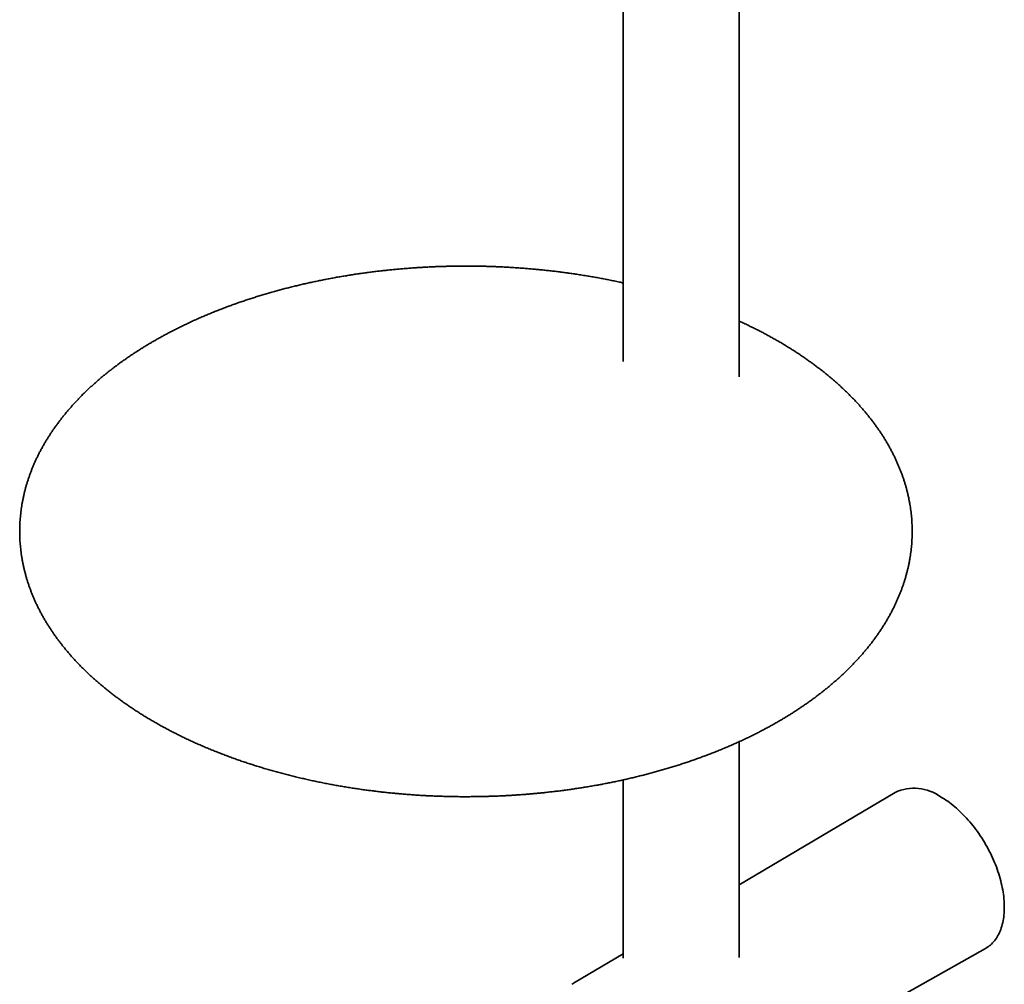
# Model space of a CAD drawing. Header units: millimetres. Extents: x 8 to 852, y 12 to 1820.
# Tile 3 of 27: x 603 to 764, y 285 to 443. Entities that reach past the tile are written whole.
import ezdxf

# ---------------------------------------------------------------- set-up
doc = ezdxf.new("R2010")
doc.units = ezdxf.units.MM

msp = doc.modelspace()

# ---------------------------------------------------------------- linework, layer by layer
at = {"color": 7, "linetype": 'Continuous', "lineweight": 35}
for p, q in [((701.49, 541.15), (701.49, 386.79)), ((720.49, 384.28), (720.49, 530.06)), ((720.49, 289.25), (720.49, 324.57)), ((701.49, 318.31), (701.49, 289.13)), ((745.99, 316.25), (720.49, 301.12)), ((707.41, 260.76), (760.74, 290.7)), ((701.49, 289.84), (693.39, 285.04))]:
    msp.add_line(p, q, dxfattribs=at)
at = {"color": 7, "linetype": 'Continuous', "lineweight": 35, "flags": 128}
msp.add_lwpolyline([(760.74, 290.7), (760.79, 290.73), (760.99, 290.86), (761.19, 290.99), (761.38, 291.13), (761.57, 291.29), (761.75, 291.45), (761.92, 291.62), (762.08, 291.81), (762.24, 292), (762.4, 292.2), (762.54, 292.41), (762.68, 292.63), (762.81, 292.85), (762.93, 293.09), (763.05, 293.33), (763.16, 293.58), (763.26, 293.84), (763.35, 294.11), (763.43, 294.38), (763.51, 294.67), (763.58, 294.95), (763.64, 295.25), (763.69, 295.55), (763.74, 295.86), (763.78, 296.17), (763.81, 296.49), (763.83, 296.82), (763.84, 297.15), (763.84, 297.48), (763.84, 297.82), (763.83, 298.17), (763.81, 298.52), (763.78, 298.87), (763.74, 299.23), (763.69, 299.59), (763.64, 299.95), (763.58, 300.31), (763.51, 300.68), (763.43, 301.05), (763.35, 301.43), (763.26, 301.8), (763.16, 302.17), (763.05, 302.55), (762.93, 302.93), (762.81, 303.31), (762.68, 303.68), (762.54, 304.06), (762.4, 304.44), (762.24, 304.81), (762.08, 305.19), (761.92, 305.56), (761.75, 305.94), (761.57, 306.31), (761.38, 306.67), (761.19, 307.04), (760.99, 307.4), (760.79, 307.76), (760.58, 308.12), (760.36, 308.47), (760.14, 308.82), (759.92, 309.17), (759.68, 309.51), (759.45, 309.84), (759.21, 310.17), (758.96, 310.5), (758.71, 310.82), (758.46, 311.13), (758.2, 311.44), (757.94, 311.74), (757.67, 312.04), (757.4, 312.33), (757.13, 312.61), (756.86, 312.88), (756.58, 313.15), (756.3, 313.41), (756.02, 313.66), (755.73, 313.91), (755.45, 314.14), (755.16, 314.37), (754.87, 314.59), (754.58, 314.8), (754.29, 315), (754, 315.19), (753.7, 315.37), (753.41, 315.55)], dxfattribs=at)
at = {"color": 7, "linetype": 'Continuous', "lineweight": 35}
for centre, radius, start, end in [((749.11, 309.6), 7.34, 54.0782, 115.1438), ((695.78, 281.01), 4.68, 120.6862, 124.6904)]:
    msp.add_arc(centre, radius, start, end, dxfattribs=at)
for points, knots in [([(675.77, 402.38), (675.48, 402.38), (675.07, 402.38), (674.46, 402.37), (673.93, 402.37), (673.3, 402.35), (672.64, 402.34), (671.95, 402.32), (671.23, 402.3), (670.49, 402.27), (669.74, 402.23), (668.97, 402.19), (668.2, 402.15), (667.42, 402.1), (666.63, 402.04), (665.84, 401.98), (665.05, 401.91), (664.25, 401.84), (663.45, 401.76), (662.65, 401.68), (661.85, 401.59), (661.04, 401.5), (660.24, 401.4), (659.43, 401.29), (658.63, 401.18), (657.82, 401.06), (657.02, 400.94), (656.22, 400.81), (655.42, 400.68), (654.62, 400.54), (653.82, 400.39), (653.02, 400.24), (652.23, 400.09), (651.43, 399.92), (650.64, 399.76), (649.86, 399.58), (649.07, 399.41), (648.29, 399.22), (647.51, 399.03), (646.73, 398.84), (645.96, 398.64), (645.19, 398.43), (644.43, 398.22), (643.66, 398), (642.91, 397.78), (642.15, 397.56), (641.4, 397.32), (640.66, 397.08), (639.91, 396.84), (639.18, 396.59), (638.44, 396.34), (637.72, 396.08), (636.99, 395.82), (636.27, 395.55), (635.56, 395.27), (634.85, 395), (634.15, 394.71), (633.45, 394.42), (632.76, 394.13), (632.07, 393.83), (631.39, 393.53), (630.72, 393.22), (630.05, 392.9), (629.39, 392.58), (628.73, 392.26), (628.08, 391.93), (627.43, 391.6), (626.79, 391.26), (626.16, 390.92), (625.54, 390.58), (624.92, 390.23), (624.31, 389.87), (623.7, 389.51), (623.1, 389.15), (622.51, 388.78), (621.93, 388.4), (621.35, 388.03), (620.78, 387.65), (620.22, 387.26), (619.67, 386.87), (619.12, 386.48), (618.58, 386.08), (618.05, 385.68), (617.53, 385.27), (617.01, 384.86), (616.5, 384.45), (616, 384.03), (615.51, 383.61), (615.03, 383.18), (614.55, 382.76), (614.09, 382.32), (613.63, 381.89), (613.18, 381.45), (612.74, 381.01), (612.31, 380.56), (611.89, 380.11), (611.47, 379.66), (611.07, 379.2), (610.67, 378.75), (610.28, 378.28), (609.9, 377.82), (609.54, 377.35), (609.18, 376.88), (608.83, 376.41), (608.49, 375.93), (608.15, 375.46), (607.83, 374.98), (607.52, 374.49), (607.22, 374.01), (606.92, 373.52), (606.64, 373.03), (606.37, 372.54), (606.1, 372.04), (605.85, 371.55), (605.6, 371.05), (605.37, 370.55), (605.15, 370.05), (604.93, 369.55), (604.73, 369.04), (604.53, 368.53), (604.35, 368.03), (604.17, 367.52), (604.01, 367.01), (603.85, 366.49), (603.71, 365.98), (603.58, 365.47), (603.45, 364.95), (603.34, 364.43), (603.24, 363.92), (603.14, 363.4), (603.06, 362.88), (602.99, 362.36), (602.93, 361.84), (602.88, 361.32), (602.83, 360.8), (602.8, 360.27), (602.78, 359.75), (602.77, 359.23), (602.77, 358.71), (602.78, 358.18), (602.8, 357.66), (602.83, 357.13), (602.88, 356.61), (602.93, 356.09), (602.99, 355.56), (603.06, 355.04), (603.15, 354.52), (603.24, 353.99), (603.35, 353.47), (603.46, 352.95), (603.59, 352.42), (603.73, 351.9), (603.87, 351.38), (604.03, 350.86), (604.2, 350.34), (604.38, 349.82), (604.57, 349.31), (604.77, 348.79), (604.98, 348.27), (605.2, 347.76), (605.43, 347.25), (605.68, 346.73), (605.93, 346.22), (606.2, 345.72), (606.47, 345.21), (606.76, 344.7), (607.05, 344.2), (607.36, 343.7), (607.68, 343.2), (608, 342.7), (608.34, 342.21), (608.69, 341.71), (609.05, 341.22), (609.42, 340.74), (609.8, 340.25), (610.19, 339.77), (610.59, 339.29), (611, 338.81), (611.41, 338.34), (611.84, 337.87), (612.28, 337.4), (612.73, 336.94), (613.19, 336.48), (613.66, 336.02), (614.14, 335.57), (614.62, 335.12), (615.12, 334.67), (615.63, 334.23), (616.14, 333.79), (616.67, 333.36), (617.2, 332.93), (617.74, 332.5), (618.29, 332.08), (618.85, 331.66), (619.42, 331.24), (620, 330.83), (620.58, 330.43), (621.17, 330.03), (621.78, 329.63), (622.39, 329.24), (623, 328.85), (623.63, 328.47), (624.26, 328.09), (624.91, 327.72), (625.56, 327.35), (626.21, 326.99), (626.88, 326.63), (627.55, 326.27), (628.23, 325.93), (628.91, 325.58), (629.61, 325.24), (630.31, 324.91), (631.02, 324.58), (631.73, 324.26), (632.45, 323.94), (633.18, 323.63), (633.91, 323.32), (634.65, 323.02), (635.4, 322.73), (636.15, 322.44), (636.91, 322.15), (637.67, 321.87), (638.44, 321.6), (639.22, 321.33), (640, 321.07), (640.79, 320.81), (641.59, 320.56), (642.38, 320.31), (643.19, 320.07), (644, 319.84), (644.81, 319.61), (645.63, 319.39), (646.46, 319.17), (647.29, 318.96), (648.12, 318.75), (648.96, 318.56), (649.81, 318.36), (650.66, 318.18), (651.51, 318), (652.37, 317.82), (653.24, 317.65), (654.1, 317.49), (654.98, 317.33), (655.85, 317.19), (656.74, 317.04), (657.59, 316.91), (658.42, 316.79), (659.22, 316.67), (660.03, 316.57), (660.83, 316.47), (661.64, 316.37), (662.44, 316.28), (663.25, 316.19), (664.06, 316.11), (664.87, 316.04), (665.68, 315.97), (666.5, 315.91), (667.31, 315.85), (668.12, 315.79), (668.93, 315.75), (669.74, 315.7), (670.55, 315.67), (671.35, 315.64), (672.14, 315.61), (672.91, 315.59), (673.62, 315.58), (674.24, 315.57), (674.8, 315.56), (675.3, 315.56), (675.63, 315.56), (675.77, 315.56)], [0, 0, 0, 0, 0.003837, 0.005426, 0.00806, 0.010803, 0.013749, 0.016828, 0.020011, 0.023274, 0.026601, 0.029979, 0.033401, 0.036858, 0.040345, 0.043858, 0.047393, 0.050948, 0.05452, 0.058106, 0.061706, 0.065318, 0.068941, 0.072574, 0.076215, 0.079865, 0.083521, 0.087185, 0.090855, 0.09453, 0.098211, 0.101897, 0.105588, 0.109283, 0.112982, 0.116685, 0.120391, 0.124101, 0.127814, 0.13153, 0.135249, 0.13897, 0.142694, 0.146421, 0.15015, 0.153881, 0.157615, 0.16135, 0.165088, 0.168827, 0.172568, 0.176311, 0.180056, 0.183802, 0.18755, 0.191299, 0.19505, 0.198802, 0.202556, 0.206311, 0.210067, 0.213824, 0.217583, 0.221342, 0.225103, 0.228865, 0.232628, 0.236392, 0.240156, 0.243922, 0.247689, 0.251456, 0.255224, 0.258992, 0.262762, 0.266532, 0.270302, 0.274073, 0.277844, 0.281616, 0.285388, 0.28916, 0.292932, 0.296704, 0.300476, 0.304248, 0.308019, 0.311791, 0.315562, 0.319332, 0.323102, 0.326871, 0.33064, 0.334407, 0.338173, 0.341938, 0.345702, 0.349465, 0.353225, 0.356985, 0.360742, 0.364498, 0.368251, 0.372003, 0.375752, 0.379499, 0.383243, 0.386985, 0.390724, 0.394461, 0.398195, 0.401926, 0.405654, 0.409379, 0.413102, 0.416821, 0.420538, 0.424252, 0.427963, 0.431672, 0.435377, 0.439081, 0.442782, 0.446481, 0.450177, 0.453872, 0.457566, 0.461258, 0.464948, 0.468638, 0.472327, 0.476016, 0.479705, 0.483394, 0.487083, 0.490774, 0.494466, 0.498159, 0.501854, 0.505552, 0.509252, 0.512955, 0.516661, 0.52037, 0.524084, 0.527801, 0.531523, 0.53525, 0.538982, 0.542719, 0.546461, 0.550209, 0.553964, 0.557724, 0.56149, 0.565263, 0.569043, 0.572828, 0.576621, 0.58042, 0.584226, 0.588039, 0.591858, 0.595684, 0.599516, 0.603355, 0.6072, 0.611051, 0.614908, 0.618772, 0.622641, 0.626515, 0.630395, 0.634279, 0.638169, 0.642064, 0.645963, 0.649866, 0.653773, 0.657685, 0.661599, 0.665518, 0.669439, 0.673364, 0.677291, 0.681221, 0.685153, 0.689088, 0.693025, 0.696963, 0.700904, 0.704846, 0.70879, 0.712735, 0.716681, 0.720628, 0.724576, 0.728526, 0.732476, 0.736427, 0.740379, 0.744331, 0.748284, 0.752237, 0.756191, 0.760145, 0.7641, 0.768055, 0.772011, 0.775967, 0.779923, 0.78388, 0.787837, 0.791795, 0.795753, 0.799711, 0.80367, 0.80763, 0.81159, 0.815551, 0.819513, 0.823475, 0.827439, 0.831403, 0.835369, 0.839335, 0.843303, 0.847273, 0.851244, 0.855217, 0.859191, 0.863168, 0.867147, 0.871129, 0.875113, 0.8791, 0.88309, 0.887085, 0.891083, 0.895085, 0.899092, 0.903104, 0.907123, 0.911148, 0.91518, 0.91922, 0.922846, 0.926472, 0.930097, 0.933721, 0.937344, 0.940965, 0.944585, 0.948203, 0.951818, 0.955431, 0.959041, 0.962647, 0.966247, 0.969839, 0.973422, 0.976989, 0.980534, 0.984037, 0.987462, 0.990699, 0.993423, 0.995601, 0.998165, 1, 1, 1, 1]), ([(701.49, 399.63), (701.29, 399.67), (700.8, 399.78), (700.03, 399.94), (699.17, 400.12), (698.31, 400.28), (697.44, 400.45), (696.57, 400.6), (695.69, 400.75), (694.81, 400.9), (693.95, 401.03), (693.12, 401.15), (692.32, 401.26), (691.52, 401.37), (690.71, 401.47), (689.91, 401.57), (689.1, 401.66), (688.29, 401.74), (687.48, 401.82), (686.67, 401.9), (685.86, 401.97), (685.05, 402.03), (684.23, 402.09), (683.42, 402.14), (682.61, 402.19), (681.8, 402.23), (680.99, 402.27), (680.19, 402.3), (679.4, 402.33), (678.63, 402.35), (677.92, 402.36), (677.31, 402.37), (676.74, 402.38), (676.24, 402.38), (675.91, 402.38), (675.77, 402.38)], [0, 0, 0, 0, 0.0244079, 0.0589508, 0.0935312, 0.128153, 0.1628205, 0.1975388, 0.2323133, 0.2671506, 0.3020581, 0.333392, 0.3647206, 0.3960406, 0.4273511, 0.4586511, 0.4899391, 0.5212133, 0.5524714, 0.5837105, 0.6149264, 0.6461139, 0.6772653, 0.7083698, 0.7394113, 0.7703647, 0.8011886, 0.8318092, 0.8620815, 0.8916752, 0.9196411, 0.9431747, 0.9619888, 0.9841477, 1, 1, 1, 1]), ([(675.77, 315.56), (676.06, 315.56), (676.47, 315.56), (677.08, 315.57), (677.61, 315.57), (678.24, 315.58), (678.9, 315.6), (679.6, 315.62), (680.32, 315.64), (681.06, 315.67), (681.81, 315.7), (682.57, 315.74), (683.34, 315.79), (684.12, 315.84), (684.91, 315.89), (685.7, 315.96), (686.5, 316.02), (687.29, 316.1), (688.09, 316.17), (688.89, 316.26), (689.7, 316.35), (690.5, 316.44), (691.31, 316.54), (692.11, 316.65), (692.92, 316.76), (693.72, 316.87), (694.52, 317), (695.33, 317.13), (696.13, 317.26), (696.93, 317.4), (697.73, 317.54), (698.52, 317.69), (699.32, 317.85), (700.11, 318.01), (700.9, 318.18), (701.69, 318.35), (702.47, 318.53), (703.25, 318.72), (704.03, 318.9), (704.81, 319.1), (705.58, 319.3), (706.35, 319.51), (707.12, 319.72), (707.88, 319.93), (708.64, 320.15), (709.39, 320.38), (710.14, 320.61), (710.89, 320.85), (711.63, 321.1), (712.37, 321.34), (713.1, 321.6), (713.83, 321.86), (714.55, 322.12), (715.27, 322.39), (715.98, 322.66), (716.69, 322.94), (717.39, 323.23), (718.09, 323.51), (718.78, 323.81), (719.47, 324.11), (720.15, 324.41), (720.83, 324.72), (721.5, 325.03), (722.16, 325.35), (722.82, 325.68), (723.47, 326), (724.11, 326.34), (724.75, 326.67), (725.38, 327.01), (726.01, 327.36), (726.63, 327.71), (727.24, 328.07), (727.84, 328.43), (728.44, 328.79), (729.03, 329.16), (729.61, 329.53), (730.19, 329.91), (730.76, 330.29), (731.32, 330.68), (731.88, 331.07), (732.42, 331.46), (732.96, 331.86), (733.49, 332.26), (734.02, 332.67), (734.53, 333.08), (735.04, 333.49), (735.54, 333.91), (736.03, 334.33), (736.51, 334.75), (736.99, 335.18), (737.46, 335.61), (737.91, 336.05), (738.36, 336.49), (738.8, 336.93), (739.24, 337.38), (739.66, 337.83), (740.07, 338.28), (740.48, 338.73), (740.87, 339.19), (741.26, 339.65), (741.64, 340.12), (742.01, 340.58), (742.37, 341.05), (742.72, 341.53), (743.06, 342), (743.39, 342.48), (743.71, 342.96), (744.02, 343.44), (744.33, 343.93), (744.62, 344.42), (744.9, 344.91), (745.18, 345.4), (745.44, 345.89), (745.7, 346.39), (745.94, 346.89), (746.17, 347.39), (746.4, 347.89), (746.61, 348.39), (746.82, 348.9), (747.01, 349.4), (747.2, 349.91), (747.37, 350.42), (747.54, 350.93), (747.69, 351.44), (747.83, 351.96), (747.97, 352.47), (748.09, 352.99), (748.2, 353.5), (748.31, 354.02), (748.4, 354.54), (748.48, 355.06), (748.56, 355.58), (748.62, 356.1), (748.67, 356.62), (748.71, 357.14), (748.74, 357.66), (748.76, 358.18), (748.77, 358.71), (748.77, 359.23), (748.76, 359.75), (748.74, 360.28), (748.71, 360.8), (748.67, 361.33), (748.62, 361.85), (748.55, 362.37), (748.48, 362.9), (748.4, 363.42), (748.3, 363.95), (748.2, 364.47), (748.08, 364.99), (747.96, 365.51), (747.82, 366.03), (747.67, 366.56), (747.51, 367.08), (747.34, 367.6), (747.17, 368.11), (746.98, 368.63), (746.78, 369.15), (746.56, 369.66), (746.34, 370.18), (746.11, 370.69), (745.87, 371.2), (745.61, 371.71), (745.35, 372.22), (745.07, 372.73), (744.79, 373.23), (744.49, 373.74), (744.19, 374.24), (743.87, 374.74), (743.54, 375.23), (743.2, 375.73), (742.85, 376.22), (742.5, 376.71), (742.13, 377.2), (741.75, 377.68), (741.36, 378.17), (740.96, 378.65), (740.55, 379.12), (740.13, 379.6), (739.7, 380.07), (739.26, 380.53), (738.81, 381), (738.35, 381.46), (737.89, 381.92), (737.41, 382.37), (736.92, 382.82), (736.42, 383.26), (735.92, 383.71), (735.4, 384.15), (734.88, 384.58), (734.35, 385.01), (733.8, 385.44), (733.25, 385.86), (732.69, 386.28), (732.12, 386.69), (731.55, 387.1), (730.96, 387.51), (730.37, 387.91), (729.77, 388.31), (729.16, 388.7), (728.54, 389.08), (727.91, 389.47), (727.28, 389.85), (726.64, 390.22), (725.99, 390.59), (725.33, 390.95), (724.67, 391.31), (724, 391.66), (723.32, 392.01), (722.63, 392.35), (721.94, 392.69), (721.24, 393.03), (720.75, 393.25), (720.5, 393.37), (720.49, 393.37)], [0, 0, 0, 0, 0.004869, 0.006885, 0.010228, 0.013708, 0.017447, 0.021354, 0.025392, 0.029532, 0.033754, 0.038042, 0.042383, 0.04677, 0.051195, 0.055653, 0.060139, 0.064649, 0.069181, 0.073733, 0.078301, 0.082884, 0.087481, 0.092091, 0.096711, 0.101342, 0.105982, 0.110631, 0.115288, 0.119952, 0.124623, 0.1293, 0.133983, 0.138672, 0.143365, 0.148064, 0.152767, 0.157474, 0.162186, 0.166901, 0.17162, 0.176343, 0.181068, 0.185797, 0.190529, 0.195264, 0.200001, 0.204741, 0.209483, 0.214228, 0.218976, 0.223725, 0.228477, 0.233231, 0.237986, 0.242744, 0.247503, 0.252265, 0.257028, 0.261792, 0.266559, 0.271326, 0.276096, 0.280866, 0.285639, 0.290412, 0.295187, 0.299963, 0.30474, 0.309518, 0.314298, 0.319078, 0.323859, 0.328642, 0.333425, 0.338208, 0.342993, 0.347778, 0.352563, 0.357349, 0.362135, 0.366921, 0.371708, 0.376494, 0.381281, 0.386067, 0.390853, 0.395639, 0.400424, 0.405208, 0.409992, 0.414775, 0.419556, 0.424337, 0.429116, 0.433894, 0.43867, 0.443444, 0.448216, 0.452986, 0.457754, 0.46252, 0.467283, 0.472043, 0.4768, 0.481555, 0.486306, 0.491054, 0.495799, 0.500541, 0.505279, 0.510013, 0.514744, 0.519471, 0.524195, 0.528914, 0.533631, 0.538343, 0.543053, 0.547758, 0.552461, 0.55716, 0.561856, 0.56655, 0.571241, 0.575929, 0.580616, 0.585301, 0.589984, 0.594666, 0.599347, 0.604028, 0.608709, 0.61339, 0.618072, 0.622755, 0.627439, 0.632126, 0.636815, 0.641507, 0.646202, 0.6509, 0.655603, 0.66031, 0.665022, 0.669739, 0.674462, 0.679191, 0.683927, 0.688669, 0.693418, 0.698174, 0.702937, 0.707709, 0.712488, 0.717276, 0.722071, 0.726875, 0.731688, 0.736509, 0.741338, 0.746176, 0.751022, 0.755877, 0.76074, 0.765611, 0.77049, 0.775377, 0.780272, 0.785174, 0.790083, 0.795, 0.799923, 0.804852, 0.809788, 0.81473, 0.819677, 0.82463, 0.829588, 0.834551, 0.839519, 0.844491, 0.849467, 0.854447, 0.85943, 0.864417, 0.869407, 0.8744, 0.879395, 0.884393, 0.889393, 0.894396, 0.8994, 0.904406, 0.909413, 0.914422, 0.919432, 0.924443, 0.929456, 0.934469, 0.939484, 0.944499, 0.949515, 0.954531, 0.959549, 0.964566, 0.969585, 0.974603, 0.979623, 0.984642, 0.989663, 0.994683, 0.999705, 1, 1, 1, 1])]:
    msp.add_open_spline(points, degree=3, knots=knots, dxfattribs=at)

doc.saveas('drawing.dxf')
